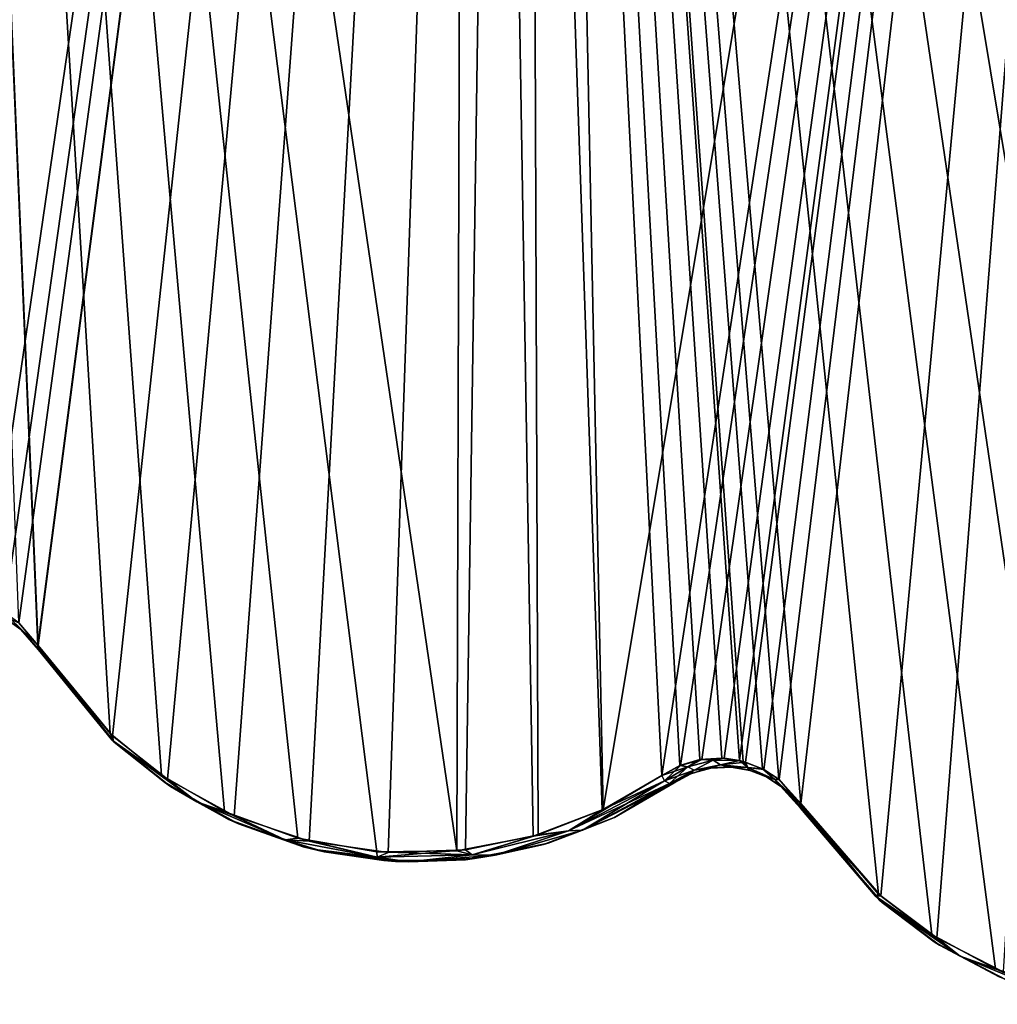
# Model space of a CAD drawing. Header units: millimetres. Extents: x -125 to 125, y -46 to 12.
# Tile 2 of 113: x -111 to -101, y -37 to -26. Entities that reach past the tile are written whole.
import ezdxf

# ---------------------------------------------------------------- set-up
doc = ezdxf.new("R2010")
doc.units = ezdxf.units.MM
doc.header["$LTSCALE"] = 26.699852
for name, color, linetype in [('146', 7, 'CONTINUOUS'), ('147', 7, 'CONTINUOUS'), ('152', 7, 'CONTINUOUS'), ('153', 7, 'CONTINUOUS'), ('182', 7, 'CONTINUOUS'), ('183', 7, 'CONTINUOUS'), ('279', 7, 'CONTINUOUS'), ('280', 7, 'CONTINUOUS'), ('281', 7, 'CONTINUOUS'), ('282', 7, 'CONTINUOUS'), ('289', 7, 'CONTINUOUS'), ('290', 7, 'CONTINUOUS'), ('291', 7, 'CONTINUOUS'), ('292', 7, 'CONTINUOUS')]:
    doc.layers.add(name, color=color, linetype=linetype)

msp = doc.modelspace()

# ---------------------------------------------------------------- linework, layer by layer
at = {"layer": '146', "linetype": 'Continuous'}
for points in [[(-102.753, -34.401, -69.792), (-101.845, -35.455, -71.052), (-102.753, -34.401, 69.792), (-102.753, -34.401, -69.792)], [(-102.753, -34.401, 69.792), (-101.845, -35.455, -71.052), (-101.87, -35.433, 71.018), (-102.753, -34.401, 69.792)], [(-101.87, -35.433, 71.018), (-101.845, -35.455, -71.052), (-101.264, -35.894, 71.848), (-101.87, -35.433, 71.018)], [(-101.845, -35.455, -71.052), (-101.206, -35.931, -71.926), (-101.264, -35.894, 71.848), (-101.845, -35.455, -71.052)], [(-101.264, -35.894, 71.848), (-101.206, -35.931, -71.926), (-100.54, -36.282, 72.825), (-101.264, -35.894, 71.848)], [(-101.206, -35.931, -71.926), (-100.453, -36.319, -72.942), (-100.54, -36.282, 72.825), (-101.206, -35.931, -71.926)]]:
    msp.add_3dface(points, dxfattribs=at)
at = {"layer": '147', "linetype": 'Continuous'}
for points in [[(-111.25, -32.638, -55.334), (-110.404, -33.666, -56.931), (-111.25, -32.638, 55.334), (-111.25, -32.638, -55.334)], [(-111.25, -32.638, 55.334), (-110.404, -33.666, -56.931), (-110.431, -33.641, 56.881), (-111.25, -32.638, 55.334)], [(-110.431, -33.641, 56.881), (-110.404, -33.666, -56.931), (-109.846, -34.114, 57.962), (-110.431, -33.641, 56.881)], [(-110.404, -33.666, -56.931), (-109.779, -34.16, -58.084), (-109.846, -34.114, 57.962), (-110.404, -33.666, -56.931)], [(-109.846, -34.114, 57.962), (-109.779, -34.16, -58.084), (-109.129, -34.527, 59.259), (-109.846, -34.114, 57.962)], [(-104.162, -34.119, -67.466), (-104.162, -34.119, 67.466), (-104.838, -34.511, 66.419), (-104.162, -34.119, -67.466)], [(-104.827, -34.506, -66.435), (-104.162, -34.119, -67.466), (-104.838, -34.511, 66.419), (-104.827, -34.506, -66.435)], [(-109.779, -34.16, -58.084), (-109.02, -34.577, -59.453), (-109.129, -34.527, 59.259), (-109.779, -34.16, -58.084)], [(-109.129, -34.527, 59.259), (-109.02, -34.577, -59.453), (-108.298, -34.832, 60.724), (-109.129, -34.527, 59.259)], [(-109.02, -34.577, -59.453), (-108.166, -34.865, -60.953), (-108.298, -34.832, 60.724), (-109.02, -34.577, -59.453)], [(-105.621, -34.809, 65.181), (-105.566, -34.793, -65.268), (-104.838, -34.511, 66.419), (-105.621, -34.809, 65.181)], [(-105.566, -34.793, -65.268), (-104.827, -34.506, -66.435), (-104.838, -34.511, 66.419), (-105.566, -34.793, -65.268)], [(-106.39, -34.965, -63.938), (-105.566, -34.793, -65.268), (-105.621, -34.809, 65.181), (-106.39, -34.965, -63.938)], [(-108.166, -34.865, -60.953), (-108.063, -34.889, -61.131), (-108.298, -34.832, 60.724), (-108.166, -34.865, -60.953)], [(-108.298, -34.832, 60.724), (-108.063, -34.889, -61.131), (-108.063, -34.889, 61.13), (-108.298, -34.832, 60.724)], [(-108.063, -34.889, 61.13), (-107.271, -34.996, -62.478), (-107.399, -34.987, 62.263), (-108.063, -34.889, 61.13)], [(-108.063, -34.889, -61.131), (-107.271, -34.996, -62.478), (-108.063, -34.889, 61.13), (-108.063, -34.889, -61.131)], [(-106.489, -34.977, 63.777), (-106.39, -34.965, -63.938), (-105.621, -34.809, 65.181), (-106.489, -34.977, 63.777)], [(-107.399, -34.987, 62.263), (-107.271, -34.996, -62.478), (-106.489, -34.977, 63.777), (-107.399, -34.987, 62.263)], [(-107.271, -34.996, -62.478), (-106.39, -34.965, -63.938), (-106.489, -34.977, 63.777), (-107.271, -34.996, -62.478)]]:
    msp.add_3dface(points, dxfattribs=at)
at = {"layer": '152', "linetype": 'Continuous'}
for points in [[(-111.599, -32.299, 54.569), (-111.589, -32.305, -54.592), (-111.447, -32.407, 54.905), (-111.599, -32.299, 54.569)], [(-111.589, -32.305, -54.592), (-111.446, -32.409, -54.909), (-111.447, -32.407, 54.905), (-111.589, -32.305, -54.592)], [(-111.446, -32.409, -54.909), (-111.25, -32.638, -55.334), (-111.447, -32.407, 54.905), (-111.446, -32.409, -54.909)], [(-111.25, -32.638, -55.334), (-111.25, -32.638, 55.334), (-111.447, -32.407, 54.905), (-111.25, -32.638, -55.334)]]:
    msp.add_3dface(points, dxfattribs=at)
at = {"layer": '153', "linetype": 'Continuous'}
for points in [[(-104.162, -34.119, 67.466), (-103.973, -34.016, -67.79), (-103.977, -34.018, 67.783), (-104.162, -34.119, 67.466)], [(-104.162, -34.119, 67.466), (-104.162, -34.119, -67.466), (-103.973, -34.016, -67.79), (-104.162, -34.119, 67.466)], [(-103.977, -34.018, 67.783), (-103.973, -34.016, -67.79), (-103.773, -33.958, 68.127), (-103.977, -34.018, 67.783)], [(-103.973, -34.016, -67.79), (-103.755, -33.955, -68.157), (-103.773, -33.958, 68.127), (-103.973, -34.016, -67.79)], [(-103.773, -33.958, 68.127), (-103.755, -33.955, -68.157), (-103.554, -33.943, 68.494), (-103.773, -33.958, 68.127)], [(-103.755, -33.955, -68.157), (-103.529, -33.944, -68.535), (-103.554, -33.943, 68.494), (-103.755, -33.955, -68.157)], [(-103.554, -33.943, 68.494), (-103.529, -33.944, -68.535), (-103.337, -33.976, 68.853), (-103.554, -33.943, 68.494)], [(-103.529, -33.944, -68.535), (-103.314, -33.982, -68.89), (-103.337, -33.976, 68.853), (-103.529, -33.944, -68.535)], [(-103.337, -33.976, 68.853), (-103.314, -33.982, -68.89), (-103.14, -34.051, 69.174), (-103.337, -33.976, 68.853)], [(-103.314, -33.982, -68.89), (-103.126, -34.058, -69.196), (-103.14, -34.051, 69.174), (-103.314, -33.982, -68.89)], [(-103.14, -34.051, 69.174), (-103.126, -34.058, -69.196), (-102.976, -34.156, 69.439), (-103.14, -34.051, 69.174)], [(-103.126, -34.058, -69.196), (-102.972, -34.159, -69.445), (-102.976, -34.156, 69.439), (-103.126, -34.058, -69.196)], [(-102.753, -34.401, -69.792), (-102.753, -34.401, 69.792), (-102.976, -34.156, 69.439), (-102.753, -34.401, -69.792)], [(-102.972, -34.159, -69.445), (-102.753, -34.401, -69.792), (-102.976, -34.156, 69.439), (-102.972, -34.159, -69.445)]]:
    msp.add_3dface(points, dxfattribs=at)
at = {"layer": '182', "color": 253, "linetype": 'Continuous', "true_color": 0xa2afbf}
for points in [[(-105.841, 8.942, -66.504), (-111.828, -32.128, -54.228), (-112.621, 8.942, -54.235), (-105.841, 8.942, -66.504)], [(-111.628, -32.221, -54.636), (-111.828, -32.128, -54.228), (-105.841, 8.942, -66.504), (-111.628, -32.221, -54.636)], [(-111.47, -32.335, -54.953), (-111.628, -32.221, -54.636), (-105.841, 8.942, -66.504), (-111.47, -32.335, -54.953)], [(-111.255, -32.585, -55.376), (-111.47, -32.335, -54.953), (-105.841, 8.942, -66.504), (-111.255, -32.585, -55.376)], [(-111.254, -32.587, -55.379), (-111.255, -32.585, -55.376), (-105.841, 8.942, -66.504), (-111.254, -32.587, -55.379)], [(-110.424, -33.595, -56.977), (-111.254, -32.587, -55.379), (-105.841, 8.942, -66.504), (-110.424, -33.595, -56.977)], [(-109.812, -34.078, -58.13), (-110.424, -33.595, -56.977), (-105.841, 8.942, -66.504), (-109.812, -34.078, -58.13)], [(-109.067, -34.487, -59.501), (-109.812, -34.078, -58.13), (-105.841, 8.942, -66.504), (-109.067, -34.487, -59.501)], [(-108.23, -34.77, -61.002), (-109.067, -34.487, -59.501), (-105.841, 8.942, -66.504), (-108.23, -34.77, -61.002)], [(-107.352, -34.897, -62.529), (-108.23, -34.77, -61.002), (-105.841, 8.942, -66.504), (-107.352, -34.897, -62.529)], [(-106.488, -34.868, -63.989), (-107.352, -34.897, -62.529), (-105.841, 8.942, -66.504), (-106.488, -34.868, -63.989)], [(-105.68, -34.699, -65.321), (-106.488, -34.868, -63.989), (-105.841, 8.942, -66.504), (-105.68, -34.699, -65.321)], [(-104.955, -34.418, -66.489), (-105.68, -34.699, -65.321), (-105.841, 8.942, -66.504), (-104.955, -34.418, -66.489)], [(-97.729, 8.942, -77.936), (-104.955, -34.418, -66.489), (-105.841, 8.942, -66.504), (-97.729, 8.942, -77.936)], [(-104.302, -34.038, -67.52), (-104.955, -34.418, -66.489), (-97.729, 8.942, -77.936), (-104.302, -34.038, -67.52)], [(-104.094, -33.926, -67.845), (-104.302, -34.038, -67.52), (-97.729, 8.942, -77.936), (-104.094, -33.926, -67.845)], [(-103.855, -33.858, -68.212), (-104.094, -33.926, -67.845), (-97.729, 8.942, -77.936), (-103.855, -33.858, -68.212)], [(-103.606, -33.846, -68.59), (-103.855, -33.858, -68.212), (-97.729, 8.942, -77.936), (-103.606, -33.846, -68.59)], [(-103.433, -33.871, -68.849), (-103.606, -33.846, -68.59), (-97.729, 8.942, -77.936), (-103.433, -33.871, -68.849)], [(-103.369, -33.888, -68.945), (-103.433, -33.871, -68.849), (-97.729, 8.942, -77.936), (-103.369, -33.888, -68.945)], [(-103.162, -33.971, -69.252), (-103.369, -33.888, -68.945), (-97.729, 8.942, -77.936), (-103.162, -33.971, -69.252)], [(-102.992, -34.083, -69.501), (-103.162, -33.971, -69.252), (-97.729, 8.942, -77.936), (-102.992, -34.083, -69.501)], [(-102.752, -34.349, -69.848), (-102.992, -34.083, -69.501), (-97.729, 8.942, -77.936), (-102.752, -34.349, -69.848)], [(-101.861, -35.381, -71.109), (-102.752, -34.349, -69.848), (-97.729, 8.942, -77.936), (-101.861, -35.381, -71.109)], [(-101.235, -35.848, -71.984), (-101.861, -35.381, -71.109), (-97.729, 8.942, -77.936), (-101.235, -35.848, -71.984)], [(-100.496, -36.228, -73.001), (-101.235, -35.848, -71.984), (-97.729, 8.942, -77.936), (-100.496, -36.228, -73.001)]]:
    msp.add_3dface(points, dxfattribs=at)
at = {"layer": '183', "color": 253, "linetype": 'Continuous', "true_color": 0xa2afbf}
for points in [[(-107.477, -34.889, 62.313), (-106.585, -34.879, 63.828), (-113.021, 8.942, 53.397), (-107.477, -34.889, 62.313)], [(-111.472, -32.333, 54.95), (-111.255, -32.585, 55.376), (-113.021, 8.942, 53.397), (-111.472, -32.333, 54.95)], [(-111.255, -32.585, 55.376), (-111.254, -32.587, 55.379), (-113.021, 8.942, 53.397), (-111.255, -32.585, 55.376)], [(-111.254, -32.587, 55.379), (-110.451, -33.57, 56.926), (-113.021, 8.942, 53.397), (-111.254, -32.587, 55.379)], [(-110.451, -33.57, 56.926), (-109.877, -34.034, 58.009), (-113.021, 8.942, 53.397), (-110.451, -33.57, 56.926)], [(-109.877, -34.034, 58.009), (-109.174, -34.439, 59.307), (-113.021, 8.942, 53.397), (-109.877, -34.034, 58.009)], [(-109.174, -34.439, 59.307), (-108.359, -34.737, 60.773), (-113.021, 8.942, 53.397), (-109.174, -34.439, 59.307)], [(-108.359, -34.737, 60.773), (-107.477, -34.889, 62.313), (-113.021, 8.942, 53.397), (-108.359, -34.737, 60.773)], [(-113.021, 8.942, 53.397), (-106.585, -34.879, 63.828), (-106.454, 8.942, 65.518), (-113.021, 8.942, 53.397)], [(-106.585, -34.879, 63.828), (-105.734, -34.714, 65.234), (-106.454, 8.942, 65.518), (-106.585, -34.879, 63.828)], [(-98.913, -36.589, 75.121), (-98.04, -36.562, 76.258), (-106.454, 8.942, 65.518), (-98.913, -36.589, 75.121)], [(-106.454, 8.942, 65.518), (-98.04, -36.562, 76.258), (-98.591, 8.942, 76.842), (-106.454, 8.942, 65.518)], [(-99.776, -36.461, 73.974), (-98.913, -36.589, 75.121), (-106.454, 8.942, 65.518), (-99.776, -36.461, 73.974)], [(-100.581, -36.192, 72.884), (-99.776, -36.461, 73.974), (-106.454, 8.942, 65.518), (-100.581, -36.192, 72.884)], [(-101.291, -35.812, 71.906), (-100.581, -36.192, 72.884), (-106.454, 8.942, 65.518), (-101.291, -35.812, 71.906)], [(-101.885, -35.36, 71.075), (-101.291, -35.812, 71.906), (-106.454, 8.942, 65.518), (-101.885, -35.36, 71.075)], [(-102.752, -34.349, 69.848), (-101.885, -35.36, 71.075), (-106.454, 8.942, 65.518), (-102.752, -34.349, 69.848)], [(-102.997, -34.079, 69.494), (-102.752, -34.349, 69.848), (-106.454, 8.942, 65.518), (-102.997, -34.079, 69.494)], [(-103.178, -33.964, 69.229), (-102.997, -34.079, 69.494), (-106.454, 8.942, 65.518), (-103.178, -33.964, 69.229)], [(-103.394, -33.881, 68.908), (-103.178, -33.964, 69.229), (-106.454, 8.942, 65.518), (-103.394, -33.881, 68.908)], [(-103.434, -33.871, 68.849), (-103.394, -33.881, 68.908), (-106.454, 8.942, 65.518), (-103.434, -33.871, 68.849)], [(-103.633, -33.845, 68.549), (-103.434, -33.871, 68.849), (-106.454, 8.942, 65.518), (-103.633, -33.845, 68.549)], [(-103.875, -33.861, 68.182), (-103.633, -33.845, 68.549), (-106.454, 8.942, 65.518), (-103.875, -33.861, 68.182)], [(-104.099, -33.928, 67.837), (-103.875, -33.861, 68.182), (-106.454, 8.942, 65.518), (-104.099, -33.928, 67.837)], [(-104.302, -34.038, 67.52), (-104.099, -33.928, 67.837), (-106.454, 8.942, 65.518), (-104.302, -34.038, 67.52)], [(-104.965, -34.422, 66.473), (-104.302, -34.038, 67.52), (-106.454, 8.942, 65.518), (-104.965, -34.422, 66.473)], [(-105.734, -34.714, 65.234), (-104.965, -34.422, 66.473), (-106.454, 8.942, 65.518), (-105.734, -34.714, 65.234)]]:
    msp.add_3dface(points, dxfattribs=at)
at = {"layer": '279', "linetype": 'Continuous'}
for points in [[(-102.755, -34.356, -69.842), (-101.861, -35.381, -71.109), (-102.759, -34.377, -69.823), (-102.755, -34.356, -69.842)], [(-102.752, -34.349, -69.848), (-101.861, -35.381, -71.109), (-102.755, -34.356, -69.842), (-102.752, -34.349, -69.848)], [(-101.861, -35.381, -71.109), (-102.756, -34.395, -69.801), (-102.759, -34.377, -69.823), (-101.861, -35.381, -71.109)], [(-101.861, -35.381, -71.109), (-101.92, -35.382, -70.987), (-102.756, -34.395, -69.801), (-101.861, -35.381, -71.109)], [(-101.92, -35.382, -70.987), (-102.753, -34.401, -69.792), (-102.756, -34.395, -69.801), (-101.92, -35.382, -70.987)], [(-101.845, -35.455, -71.052), (-102.753, -34.401, -69.792), (-101.92, -35.382, -70.987), (-101.845, -35.455, -71.052)], [(-101.861, -35.381, -71.109), (-101.235, -35.848, -71.984), (-101.92, -35.382, -70.987), (-101.861, -35.381, -71.109)], [(-101.235, -35.848, -71.984), (-100.976, -36.054, -72.303), (-101.92, -35.382, -70.987), (-101.235, -35.848, -71.984)], [(-100.976, -36.054, -72.303), (-101.845, -35.455, -71.052), (-101.92, -35.382, -70.987), (-100.976, -36.054, -72.303)], [(-101.206, -35.931, -71.926), (-101.845, -35.455, -71.052), (-100.976, -36.054, -72.303), (-101.206, -35.931, -71.926)], [(-101.235, -35.848, -71.984), (-100.496, -36.228, -73.001), (-100.976, -36.054, -72.303), (-101.235, -35.848, -71.984)], [(-100.453, -36.319, -72.942), (-101.206, -35.931, -71.926), (-100.976, -36.054, -72.303), (-100.453, -36.319, -72.942)], [(-100.496, -36.228, -73.001), (-99.969, -36.468, -73.677), (-100.976, -36.054, -72.303), (-100.496, -36.228, -73.001)], [(-99.969, -36.468, -73.677), (-100.453, -36.319, -72.942), (-100.976, -36.054, -72.303), (-99.969, -36.468, -73.677)]]:
    msp.add_3dface(points, dxfattribs=at)
at = {"layer": '280', "linetype": 'Continuous'}
for points in [[(-104.094, -33.926, -67.845), (-103.855, -33.858, -68.212), (-104.009, -33.942, -67.957), (-104.094, -33.926, -67.845)], [(-103.855, -33.858, -68.212), (-103.728, -33.867, -68.401), (-104.009, -33.942, -67.957), (-103.855, -33.858, -68.212)], [(-103.728, -33.867, -68.401), (-103.94, -33.978, -67.977), (-104.009, -33.942, -67.957), (-103.728, -33.867, -68.401)], [(-103.646, -33.919, -68.463), (-103.94, -33.978, -67.977), (-103.728, -33.867, -68.401), (-103.646, -33.919, -68.463)], [(-103.646, -33.919, -68.463), (-103.755, -33.955, -68.157), (-103.94, -33.978, -67.977), (-103.646, -33.919, -68.463)], [(-103.855, -33.858, -68.212), (-103.606, -33.846, -68.59), (-103.728, -33.867, -68.401), (-103.855, -33.858, -68.212)], [(-103.529, -33.944, -68.535), (-103.755, -33.955, -68.157), (-103.646, -33.919, -68.463), (-103.529, -33.944, -68.535)], [(-103.606, -33.846, -68.59), (-103.433, -33.871, -68.849), (-103.728, -33.867, -68.401), (-103.606, -33.846, -68.59)], [(-103.433, -33.871, -68.849), (-103.646, -33.919, -68.463), (-103.728, -33.867, -68.401), (-103.433, -33.871, -68.849)], [(-103.433, -33.871, -68.849), (-103.369, -33.888, -68.945), (-103.646, -33.919, -68.463), (-103.433, -33.871, -68.849)], [(-103.369, -33.888, -68.945), (-103.343, -33.949, -68.949), (-103.646, -33.919, -68.463), (-103.369, -33.888, -68.945)], [(-103.343, -33.949, -68.949), (-103.529, -33.944, -68.535), (-103.646, -33.919, -68.463), (-103.343, -33.949, -68.949)], [(-103.369, -33.888, -68.945), (-103.162, -33.971, -69.252), (-103.343, -33.949, -68.949), (-103.369, -33.888, -68.945)], [(-104.302, -34.038, -67.52), (-104.094, -33.926, -67.845), (-104.271, -34.097, -67.526), (-104.302, -34.038, -67.52)], [(-104.094, -33.926, -67.845), (-104.009, -33.942, -67.957), (-104.271, -34.097, -67.526), (-104.094, -33.926, -67.845)], [(-104.009, -33.942, -67.957), (-104.216, -34.129, -67.505), (-104.271, -34.097, -67.526), (-104.009, -33.942, -67.957)], [(-103.94, -33.978, -67.977), (-104.216, -34.129, -67.505), (-104.009, -33.942, -67.957), (-103.94, -33.978, -67.977)], [(-103.94, -33.978, -67.977), (-104.162, -34.119, -67.466), (-104.216, -34.129, -67.505), (-103.94, -33.978, -67.977)], [(-103.973, -34.016, -67.79), (-104.162, -34.119, -67.466), (-103.94, -33.978, -67.977), (-103.973, -34.016, -67.79)], [(-103.755, -33.955, -68.157), (-103.973, -34.016, -67.79), (-103.94, -33.978, -67.977), (-103.755, -33.955, -68.157)], [(-103.314, -33.982, -68.89), (-103.529, -33.944, -68.535), (-103.343, -33.949, -68.949), (-103.314, -33.982, -68.89)], [(-103.126, -34.058, -69.196), (-103.314, -33.982, -68.89), (-103.343, -33.949, -68.949), (-103.126, -34.058, -69.196)], [(-103.162, -33.971, -69.252), (-103.039, -34.082, -69.42), (-103.343, -33.949, -68.949), (-103.162, -33.971, -69.252)], [(-103.039, -34.082, -69.42), (-103.126, -34.058, -69.196), (-103.343, -33.949, -68.949), (-103.039, -34.082, -69.42)], [(-103.162, -33.971, -69.252), (-102.992, -34.083, -69.501), (-103.039, -34.082, -69.42), (-103.162, -33.971, -69.252)], [(-102.972, -34.159, -69.445), (-103.126, -34.058, -69.196), (-103.039, -34.082, -69.42), (-102.972, -34.159, -69.445)], [(-102.752, -34.349, -69.848), (-102.755, -34.356, -69.842), (-103.039, -34.082, -69.42), (-102.752, -34.349, -69.848)], [(-102.992, -34.083, -69.501), (-102.752, -34.349, -69.848), (-103.039, -34.082, -69.42), (-102.992, -34.083, -69.501)], [(-102.755, -34.356, -69.842), (-102.972, -34.159, -69.445), (-103.039, -34.082, -69.42), (-102.755, -34.356, -69.842)], [(-102.972, -34.159, -69.445), (-102.755, -34.356, -69.842), (-102.759, -34.377, -69.823), (-102.972, -34.159, -69.445)], [(-102.756, -34.395, -69.801), (-102.972, -34.159, -69.445), (-102.759, -34.377, -69.823), (-102.756, -34.395, -69.801)], [(-102.753, -34.401, -69.792), (-102.972, -34.159, -69.445), (-102.756, -34.395, -69.801), (-102.753, -34.401, -69.792)]]:
    msp.add_3dface(points, dxfattribs=at)
at = {"layer": '281', "linetype": 'Continuous'}
for points in [[(-111.254, -32.587, -55.379), (-110.424, -33.595, -56.977), (-111.258, -32.614, -55.358), (-111.254, -32.587, -55.379)], [(-110.424, -33.595, -56.977), (-111.25, -32.638, -55.334), (-111.258, -32.614, -55.358), (-110.424, -33.595, -56.977)], [(-110.424, -33.595, -56.977), (-110.412, -33.655, -56.949), (-111.25, -32.638, -55.334), (-110.424, -33.595, -56.977)], [(-110.404, -33.666, -56.931), (-111.25, -32.638, -55.334), (-110.412, -33.655, -56.949), (-110.404, -33.666, -56.931)], [(-110.424, -33.595, -56.977), (-109.812, -34.078, -58.13), (-110.412, -33.655, -56.949), (-110.424, -33.595, -56.977)], [(-109.812, -34.078, -58.13), (-109.485, -34.332, -58.687), (-110.412, -33.655, -56.949), (-109.812, -34.078, -58.13)], [(-109.779, -34.16, -58.084), (-110.404, -33.666, -56.931), (-110.412, -33.655, -56.949), (-109.779, -34.16, -58.084)], [(-109.485, -34.332, -58.687), (-109.779, -34.16, -58.084), (-110.412, -33.655, -56.949), (-109.485, -34.332, -58.687)], [(-109.812, -34.078, -58.13), (-109.067, -34.487, -59.501), (-109.485, -34.332, -58.687), (-109.812, -34.078, -58.13)], [(-104.955, -34.418, -66.489), (-104.302, -34.038, -67.52), (-105.34, -34.655, -65.828), (-104.955, -34.418, -66.489)], [(-104.302, -34.038, -67.52), (-104.271, -34.097, -67.526), (-105.34, -34.655, -65.828), (-104.302, -34.038, -67.52)], [(-104.271, -34.097, -67.526), (-105.183, -34.648, -65.97), (-105.34, -34.655, -65.828), (-104.271, -34.097, -67.526)], [(-104.271, -34.097, -67.526), (-104.216, -34.129, -67.505), (-105.183, -34.648, -65.97), (-104.271, -34.097, -67.526)], [(-104.216, -34.129, -67.505), (-104.827, -34.506, -66.435), (-105.183, -34.648, -65.97), (-104.216, -34.129, -67.505)], [(-104.162, -34.119, -67.466), (-104.827, -34.506, -66.435), (-104.216, -34.129, -67.505), (-104.162, -34.119, -67.466)], [(-109.02, -34.577, -59.453), (-109.779, -34.16, -58.084), (-109.485, -34.332, -58.687), (-109.02, -34.577, -59.453)], [(-108.501, -34.754, -60.472), (-109.02, -34.577, -59.453), (-109.485, -34.332, -58.687), (-108.501, -34.754, -60.472)], [(-109.067, -34.487, -59.501), (-108.501, -34.754, -60.472), (-109.485, -34.332, -58.687), (-109.067, -34.487, -59.501)], [(-105.68, -34.699, -65.321), (-104.955, -34.418, -66.489), (-105.34, -34.655, -65.828), (-105.68, -34.699, -65.321)], [(-109.067, -34.487, -59.501), (-108.23, -34.77, -61.002), (-108.501, -34.754, -60.472), (-109.067, -34.487, -59.501)], [(-108.166, -34.865, -60.953), (-109.02, -34.577, -59.453), (-108.501, -34.754, -60.472), (-108.166, -34.865, -60.953)], [(-104.827, -34.506, -66.435), (-105.566, -34.793, -65.268), (-105.183, -34.648, -65.97), (-104.827, -34.506, -66.435)], [(-105.34, -34.655, -65.828), (-106.159, -34.926, -64.379), (-106.415, -34.924, -64.065), (-105.34, -34.655, -65.828)], [(-105.68, -34.699, -65.321), (-105.34, -34.655, -65.828), (-106.415, -34.924, -64.065), (-105.68, -34.699, -65.321)], [(-105.183, -34.648, -65.97), (-106.159, -34.926, -64.379), (-105.34, -34.655, -65.828), (-105.183, -34.648, -65.97)], [(-105.566, -34.793, -65.268), (-106.159, -34.926, -64.379), (-105.183, -34.648, -65.97), (-105.566, -34.793, -65.268)], [(-107.474, -34.95, -62.272), (-108.166, -34.865, -60.953), (-108.501, -34.754, -60.472), (-107.474, -34.95, -62.272)], [(-108.23, -34.77, -61.002), (-107.474, -34.95, -62.272), (-108.501, -34.754, -60.472), (-108.23, -34.77, -61.002)], [(-108.23, -34.77, -61.002), (-107.352, -34.897, -62.529), (-107.474, -34.95, -62.272), (-108.23, -34.77, -61.002)], [(-106.488, -34.868, -63.989), (-105.68, -34.699, -65.321), (-106.415, -34.924, -64.065), (-106.488, -34.868, -63.989)], [(-105.566, -34.793, -65.268), (-106.39, -34.965, -63.938), (-106.159, -34.926, -64.379), (-105.566, -34.793, -65.268)], [(-108.063, -34.889, -61.131), (-108.166, -34.865, -60.953), (-107.474, -34.95, -62.272), (-108.063, -34.889, -61.131)], [(-107.122, -35, -62.761), (-108.063, -34.889, -61.131), (-107.474, -34.95, -62.272), (-107.122, -35, -62.761)], [(-107.271, -34.996, -62.478), (-108.063, -34.889, -61.131), (-107.122, -35, -62.761), (-107.271, -34.996, -62.478)], [(-107.352, -34.897, -62.529), (-106.488, -34.868, -63.989), (-107.474, -34.95, -62.272), (-107.352, -34.897, -62.529)], [(-106.488, -34.868, -63.989), (-106.415, -34.924, -64.065), (-107.474, -34.95, -62.272), (-106.488, -34.868, -63.989)], [(-106.415, -34.924, -64.065), (-107.122, -35, -62.761), (-107.474, -34.95, -62.272), (-106.415, -34.924, -64.065)], [(-106.39, -34.965, -63.938), (-107.271, -34.996, -62.478), (-107.122, -35, -62.761), (-106.39, -34.965, -63.938)], [(-106.159, -34.926, -64.379), (-107.122, -35, -62.761), (-106.415, -34.924, -64.065), (-106.159, -34.926, -64.379)], [(-106.39, -34.965, -63.938), (-107.122, -35, -62.761), (-106.159, -34.926, -64.379), (-106.39, -34.965, -63.938)]]:
    msp.add_3dface(points, dxfattribs=at)
at = {"layer": '282', "linetype": 'Continuous'}
for points in [[(-111.446, -32.409, -54.909), (-111.589, -32.305, -54.592), (-111.553, -32.299, -54.775), (-111.446, -32.409, -54.909)], [(-111.47, -32.335, -54.953), (-111.255, -32.585, -55.376), (-111.553, -32.299, -54.775), (-111.47, -32.335, -54.953)], [(-111.255, -32.585, -55.376), (-111.446, -32.409, -54.909), (-111.553, -32.299, -54.775), (-111.255, -32.585, -55.376)], [(-111.25, -32.638, -55.334), (-111.446, -32.409, -54.909), (-111.258, -32.614, -55.358), (-111.25, -32.638, -55.334)], [(-111.446, -32.409, -54.909), (-111.254, -32.587, -55.379), (-111.258, -32.614, -55.358), (-111.446, -32.409, -54.909)], [(-111.446, -32.409, -54.909), (-111.255, -32.585, -55.376), (-111.254, -32.587, -55.379), (-111.446, -32.409, -54.909)]]:
    msp.add_3dface(points, dxfattribs=at)
at = {"layer": '289', "linetype": 'Continuous'}
for points in [[(-111.599, -32.299, 54.569), (-111.447, -32.407, 54.905), (-111.553, -32.299, 54.775), (-111.599, -32.299, 54.569)], [(-111.255, -32.585, 55.376), (-111.472, -32.333, 54.95), (-111.553, -32.299, 54.775), (-111.255, -32.585, 55.376)], [(-111.447, -32.407, 54.905), (-111.255, -32.585, 55.376), (-111.553, -32.299, 54.775), (-111.447, -32.407, 54.905)], [(-111.447, -32.407, 54.905), (-111.25, -32.638, 55.334), (-111.255, -32.585, 55.376), (-111.447, -32.407, 54.905)], [(-111.258, -32.614, 55.358), (-111.255, -32.585, 55.376), (-111.25, -32.638, 55.334), (-111.258, -32.614, 55.358)], [(-111.254, -32.587, 55.379), (-111.255, -32.585, 55.376), (-111.258, -32.614, 55.358), (-111.254, -32.587, 55.379)]]:
    msp.add_3dface(points, dxfattribs=at)
at = {"layer": '290', "linetype": 'Continuous'}
for points in [[(-111.254, -32.587, 55.379), (-111.258, -32.614, 55.358), (-110.412, -33.655, 56.949), (-111.254, -32.587, 55.379)], [(-110.451, -33.57, 56.926), (-111.254, -32.587, 55.379), (-110.412, -33.655, 56.949), (-110.451, -33.57, 56.926)], [(-111.258, -32.614, 55.358), (-111.25, -32.638, 55.334), (-110.412, -33.655, 56.949), (-111.258, -32.614, 55.358)], [(-111.25, -32.638, 55.334), (-110.431, -33.641, 56.881), (-110.412, -33.655, 56.949), (-111.25, -32.638, 55.334)], [(-109.877, -34.034, 58.009), (-110.451, -33.57, 56.926), (-110.412, -33.655, 56.949), (-109.877, -34.034, 58.009)], [(-110.431, -33.641, 56.881), (-109.846, -34.114, 57.962), (-110.412, -33.655, 56.949), (-110.431, -33.641, 56.881)], [(-109.877, -34.034, 58.009), (-110.412, -33.655, 56.949), (-109.485, -34.332, 58.687), (-109.877, -34.034, 58.009)], [(-110.412, -33.655, 56.949), (-109.846, -34.114, 57.962), (-109.485, -34.332, 58.687), (-110.412, -33.655, 56.949)], [(-109.174, -34.439, 59.307), (-109.877, -34.034, 58.009), (-109.485, -34.332, 58.687), (-109.174, -34.439, 59.307)], [(-109.846, -34.114, 57.962), (-109.129, -34.527, 59.259), (-109.485, -34.332, 58.687), (-109.846, -34.114, 57.962)], [(-104.965, -34.422, 66.473), (-105.34, -34.655, 65.828), (-104.271, -34.097, 67.526), (-104.965, -34.422, 66.473)], [(-105.34, -34.655, 65.828), (-104.216, -34.129, 67.505), (-104.271, -34.097, 67.526), (-105.34, -34.655, 65.828)], [(-105.183, -34.648, 65.97), (-104.216, -34.129, 67.505), (-105.34, -34.655, 65.828), (-105.183, -34.648, 65.97)], [(-105.183, -34.648, 65.97), (-104.162, -34.119, 67.466), (-104.216, -34.129, 67.505), (-105.183, -34.648, 65.97)], [(-104.838, -34.511, 66.419), (-104.162, -34.119, 67.466), (-105.183, -34.648, 65.97), (-104.838, -34.511, 66.419)], [(-104.302, -34.038, 67.52), (-104.965, -34.422, 66.473), (-104.271, -34.097, 67.526), (-104.302, -34.038, 67.52)], [(-109.174, -34.439, 59.307), (-109.485, -34.332, 58.687), (-108.501, -34.754, 60.472), (-109.174, -34.439, 59.307)], [(-109.485, -34.332, 58.687), (-109.129, -34.527, 59.259), (-108.501, -34.754, 60.472), (-109.485, -34.332, 58.687)], [(-108.359, -34.737, 60.773), (-109.174, -34.439, 59.307), (-108.501, -34.754, 60.472), (-108.359, -34.737, 60.773)], [(-104.965, -34.422, 66.473), (-105.734, -34.714, 65.234), (-105.34, -34.655, 65.828), (-104.965, -34.422, 66.473)], [(-109.129, -34.527, 59.259), (-108.298, -34.832, 60.724), (-108.501, -34.754, 60.472), (-109.129, -34.527, 59.259)], [(-105.621, -34.809, 65.181), (-104.838, -34.511, 66.419), (-105.183, -34.648, 65.97), (-105.621, -34.809, 65.181)], [(-105.734, -34.714, 65.234), (-106.415, -34.924, 64.065), (-105.34, -34.655, 65.828), (-105.734, -34.714, 65.234)], [(-106.415, -34.924, 64.065), (-106.158, -34.926, 64.38), (-105.34, -34.655, 65.828), (-106.415, -34.924, 64.065)], [(-106.158, -34.926, 64.38), (-105.183, -34.648, 65.97), (-105.34, -34.655, 65.828), (-106.158, -34.926, 64.38)], [(-106.158, -34.926, 64.38), (-105.621, -34.809, 65.181), (-105.183, -34.648, 65.97), (-106.158, -34.926, 64.38)], [(-108.359, -34.737, 60.773), (-108.501, -34.754, 60.472), (-107.474, -34.95, 62.272), (-108.359, -34.737, 60.773)], [(-108.501, -34.754, 60.472), (-108.063, -34.889, 61.13), (-107.474, -34.95, 62.272), (-108.501, -34.754, 60.472)], [(-108.298, -34.832, 60.724), (-108.063, -34.889, 61.13), (-108.501, -34.754, 60.472), (-108.298, -34.832, 60.724)], [(-107.477, -34.889, 62.313), (-108.359, -34.737, 60.773), (-107.474, -34.95, 62.272), (-107.477, -34.889, 62.313)], [(-105.734, -34.714, 65.234), (-106.585, -34.879, 63.828), (-106.415, -34.924, 64.065), (-105.734, -34.714, 65.234)], [(-108.063, -34.889, 61.13), (-107.121, -35, 62.761), (-107.474, -34.95, 62.272), (-108.063, -34.889, 61.13)], [(-108.063, -34.889, 61.13), (-107.399, -34.987, 62.263), (-107.121, -35, 62.761), (-108.063, -34.889, 61.13)], [(-106.585, -34.879, 63.828), (-107.477, -34.889, 62.313), (-106.415, -34.924, 64.065), (-106.585, -34.879, 63.828)], [(-107.477, -34.889, 62.313), (-107.474, -34.95, 62.272), (-106.415, -34.924, 64.065), (-107.477, -34.889, 62.313)], [(-106.489, -34.977, 63.777), (-105.621, -34.809, 65.181), (-106.158, -34.926, 64.38), (-106.489, -34.977, 63.777)], [(-107.474, -34.95, 62.272), (-107.121, -35, 62.761), (-106.415, -34.924, 64.065), (-107.474, -34.95, 62.272)], [(-107.399, -34.987, 62.263), (-106.489, -34.977, 63.777), (-107.121, -35, 62.761), (-107.399, -34.987, 62.263)], [(-107.121, -35, 62.761), (-106.158, -34.926, 64.38), (-106.415, -34.924, 64.065), (-107.121, -35, 62.761)], [(-107.121, -35, 62.761), (-106.489, -34.977, 63.777), (-106.158, -34.926, 64.38), (-107.121, -35, 62.761)]]:
    msp.add_3dface(points, dxfattribs=at)
at = {"layer": '291', "linetype": 'Continuous'}
for points in [[(-103.875, -33.861, 68.182), (-104.099, -33.928, 67.837), (-104.009, -33.942, 67.957), (-103.875, -33.861, 68.182)], [(-103.875, -33.861, 68.182), (-104.009, -33.942, 67.957), (-103.727, -33.867, 68.401), (-103.875, -33.861, 68.182)], [(-104.009, -33.942, 67.957), (-103.94, -33.978, 67.977), (-103.727, -33.867, 68.401), (-104.009, -33.942, 67.957)], [(-103.94, -33.978, 67.977), (-103.646, -33.919, 68.463), (-103.727, -33.867, 68.401), (-103.94, -33.978, 67.977)], [(-103.94, -33.978, 67.977), (-103.773, -33.958, 68.127), (-103.646, -33.919, 68.463), (-103.94, -33.978, 67.977)], [(-103.633, -33.845, 68.549), (-103.875, -33.861, 68.182), (-103.727, -33.867, 68.401), (-103.633, -33.845, 68.549)], [(-103.773, -33.958, 68.127), (-103.554, -33.943, 68.494), (-103.646, -33.919, 68.463), (-103.773, -33.958, 68.127)], [(-103.434, -33.871, 68.849), (-103.633, -33.845, 68.549), (-103.727, -33.867, 68.401), (-103.434, -33.871, 68.849)], [(-103.646, -33.919, 68.463), (-103.434, -33.871, 68.849), (-103.727, -33.867, 68.401), (-103.646, -33.919, 68.463)], [(-103.434, -33.871, 68.849), (-103.646, -33.919, 68.463), (-103.343, -33.949, 68.949), (-103.434, -33.871, 68.849)], [(-103.646, -33.919, 68.463), (-103.337, -33.976, 68.853), (-103.343, -33.949, 68.949), (-103.646, -33.919, 68.463)], [(-103.554, -33.943, 68.494), (-103.337, -33.976, 68.853), (-103.646, -33.919, 68.463), (-103.554, -33.943, 68.494)], [(-103.394, -33.881, 68.908), (-103.434, -33.871, 68.849), (-103.343, -33.949, 68.949), (-103.394, -33.881, 68.908)], [(-103.178, -33.964, 69.229), (-103.394, -33.881, 68.908), (-103.343, -33.949, 68.949), (-103.178, -33.964, 69.229)], [(-104.099, -33.928, 67.837), (-104.302, -34.038, 67.52), (-104.009, -33.942, 67.957), (-104.099, -33.928, 67.837)], [(-104.302, -34.038, 67.52), (-104.271, -34.097, 67.526), (-104.009, -33.942, 67.957), (-104.302, -34.038, 67.52)], [(-104.271, -34.097, 67.526), (-103.94, -33.978, 67.977), (-104.009, -33.942, 67.957), (-104.271, -34.097, 67.526)], [(-104.271, -34.097, 67.526), (-104.216, -34.129, 67.505), (-103.94, -33.978, 67.977), (-104.271, -34.097, 67.526)], [(-104.216, -34.129, 67.505), (-103.977, -34.018, 67.783), (-103.94, -33.978, 67.977), (-104.216, -34.129, 67.505)], [(-104.162, -34.119, 67.466), (-103.977, -34.018, 67.783), (-104.216, -34.129, 67.505), (-104.162, -34.119, 67.466)], [(-103.977, -34.018, 67.783), (-103.773, -33.958, 68.127), (-103.94, -33.978, 67.977), (-103.977, -34.018, 67.783)], [(-103.343, -33.949, 68.949), (-103.14, -34.051, 69.174), (-103.039, -34.082, 69.42), (-103.343, -33.949, 68.949)], [(-103.337, -33.976, 68.853), (-103.14, -34.051, 69.174), (-103.343, -33.949, 68.949), (-103.337, -33.976, 68.853)], [(-103.178, -33.964, 69.229), (-103.343, -33.949, 68.949), (-103.039, -34.082, 69.42), (-103.178, -33.964, 69.229)], [(-102.997, -34.079, 69.494), (-103.178, -33.964, 69.229), (-103.039, -34.082, 69.42), (-102.997, -34.079, 69.494)], [(-103.14, -34.051, 69.174), (-102.976, -34.156, 69.439), (-103.039, -34.082, 69.42), (-103.14, -34.051, 69.174)], [(-102.997, -34.079, 69.494), (-103.039, -34.082, 69.42), (-102.755, -34.356, 69.842), (-102.997, -34.079, 69.494)], [(-102.755, -34.356, 69.842), (-103.039, -34.082, 69.42), (-102.759, -34.377, 69.823), (-102.755, -34.356, 69.842)], [(-102.759, -34.377, 69.823), (-103.039, -34.082, 69.42), (-102.756, -34.395, 69.801), (-102.759, -34.377, 69.823)], [(-102.976, -34.156, 69.439), (-102.753, -34.401, 69.792), (-103.039, -34.082, 69.42), (-102.976, -34.156, 69.439)], [(-103.039, -34.082, 69.42), (-102.753, -34.401, 69.792), (-102.756, -34.395, 69.801), (-103.039, -34.082, 69.42)], [(-102.752, -34.349, 69.848), (-102.997, -34.079, 69.494), (-102.755, -34.356, 69.842), (-102.752, -34.349, 69.848)]]:
    msp.add_3dface(points, dxfattribs=at)
at = {"layer": '292', "linetype": 'Continuous'}
for points in [[(-102.755, -34.356, 69.842), (-102.759, -34.377, 69.823), (-101.92, -35.382, 70.987), (-102.755, -34.356, 69.842)], [(-102.752, -34.349, 69.848), (-102.755, -34.356, 69.842), (-101.92, -35.382, 70.987), (-102.752, -34.349, 69.848)], [(-101.885, -35.36, 71.075), (-102.752, -34.349, 69.848), (-101.92, -35.382, 70.987), (-101.885, -35.36, 71.075)], [(-102.759, -34.377, 69.823), (-102.756, -34.395, 69.801), (-101.92, -35.382, 70.987), (-102.759, -34.377, 69.823)], [(-102.753, -34.401, 69.792), (-101.87, -35.433, 71.018), (-102.756, -34.395, 69.801), (-102.753, -34.401, 69.792)], [(-102.756, -34.395, 69.801), (-101.87, -35.433, 71.018), (-101.92, -35.382, 70.987), (-102.756, -34.395, 69.801)], [(-101.885, -35.36, 71.075), (-101.92, -35.382, 70.987), (-100.976, -36.054, 72.303), (-101.885, -35.36, 71.075)], [(-101.92, -35.382, 70.987), (-101.264, -35.894, 71.848), (-100.976, -36.054, 72.303), (-101.92, -35.382, 70.987)], [(-101.87, -35.433, 71.018), (-101.264, -35.894, 71.848), (-101.92, -35.382, 70.987), (-101.87, -35.433, 71.018)], [(-101.291, -35.812, 71.906), (-101.885, -35.36, 71.075), (-100.976, -36.054, 72.303), (-101.291, -35.812, 71.906)], [(-100.581, -36.192, 72.884), (-101.291, -35.812, 71.906), (-100.976, -36.054, 72.303), (-100.581, -36.192, 72.884)], [(-101.264, -35.894, 71.848), (-100.54, -36.282, 72.825), (-100.976, -36.054, 72.303), (-101.264, -35.894, 71.848)], [(-100.581, -36.192, 72.884), (-100.976, -36.054, 72.303), (-99.969, -36.468, 73.677), (-100.581, -36.192, 72.884)], [(-100.976, -36.054, 72.303), (-100.54, -36.282, 72.825), (-99.969, -36.468, 73.677), (-100.976, -36.054, 72.303)], [(-99.776, -36.461, 73.974), (-100.581, -36.192, 72.884), (-99.969, -36.468, 73.677), (-99.776, -36.461, 73.974)]]:
    msp.add_3dface(points, dxfattribs=at)

doc.saveas('drawing.dxf')
